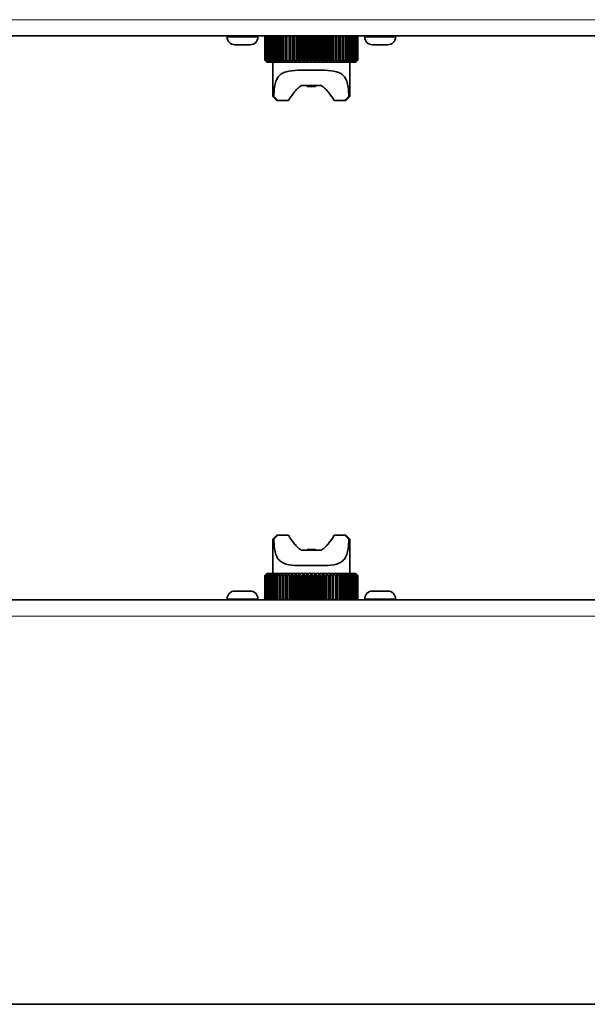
# Model space of a CAD drawing. Header units: millimetres. Extents: x 0 to 7128, y 0 to 5040.
# Tile 102 of 215: x 1779 to 1849, y 3803 to 3925. Entities that reach past the tile are written whole.
import ezdxf

# ---------------------------------------------------------------- set-up
doc = ezdxf.new("R2010")
doc.units = ezdxf.units.MM
doc.header["$LTSCALE"] = 12
doc.layers.add('Spigoli tangenti visibili(ISO)', color=7, linetype='Continuous', lineweight=15, true_color=0x00803f)
doc.layers.add('Spigoli visibili(ISO)', color=7, linetype='Continuous', lineweight=35)

msp = doc.modelspace()

# ---------------------------------------------------------------- linework, layer by layer
at = {"layer": 'Spigoli tangenti visibili(ISO)'}
for p, q in [((2408.547, 3925.033), (1497.047, 3925.033)), ((1804.147, 3922.883), (1807.947, 3922.883)), ((1821.147, 3922.883), (1824.947, 3922.883)), ((1807.947, 3853.433), (1804.147, 3853.433)), ((1824.947, 3853.433), (1821.147, 3853.433)), ((2408.547, 3851.283), (1470.547, 3851.283))]:
    msp.add_line(p, q, dxfattribs=at)
at = {"layer": 'Spigoli visibili(ISO)'}
for p, q in [((2408.547, 3923.033), (1497.047, 3923.033)), ((1804.147, 3922.883), (1804.147, 3923.033)), ((1807.947, 3922.883), (1807.947, 3923.033)), ((1808.798, 3923.033), (1808.798, 3920.033)), ((1808.807, 3920.033), (1808.807, 3923.033)), ((1808.832, 3923.033), (1808.832, 3920.033)), ((1808.859, 3920.033), (1808.859, 3923.033)), ((1808.909, 3923.033), (1808.909, 3920.033)), ((1808.953, 3920.033), (1808.953, 3923.033)), ((1809.029, 3923.033), (1809.029, 3920.033)), ((1809.091, 3920.033), (1809.091, 3923.033)), ((1809.191, 3923.033), (1809.191, 3920.033)), ((1809.27, 3920.033), (1809.27, 3923.033)), ((1809.394, 3923.033), (1809.394, 3920.033)), ((1809.489, 3920.033), (1809.489, 3923.033)), ((1809.636, 3923.033), (1809.636, 3920.033)), ((1809.747, 3920.033), (1809.747, 3923.033)), ((1809.916, 3923.033), (1809.916, 3920.033)), ((1810.041, 3920.033), (1810.041, 3923.033)), ((1810.23, 3923.033), (1810.23, 3920.033)), ((1810.369, 3920.033), (1810.369, 3923.033)), ((1810.578, 3923.033), (1810.578, 3920.033)), ((1810.73, 3920.033), (1810.73, 3923.033)), ((1810.956, 3923.033), (1810.956, 3920.033)), ((1811.119, 3920.033), (1811.119, 3923.033)), ((1811.361, 3923.033), (1811.361, 3920.033)), ((1811.534, 3920.033), (1811.534, 3923.033)), ((1811.79, 3923.033), (1811.79, 3920.033)), ((1811.973, 3920.033), (1811.973, 3923.033)), ((1812.222, 3919.783), (1812.222, 3923.033)), ((1812.24, 3923.033), (1812.24, 3920.033)), ((1812.43, 3920.033), (1812.43, 3923.033)), ((1812.666, 3919.783), (1812.666, 3923.033)), ((1812.708, 3923.033), (1812.708, 3920.033)), ((1812.905, 3920.033), (1812.905, 3923.033)), ((1813.123, 3919.783), (1813.123, 3923.033)), ((1813.19, 3923.033), (1813.19, 3920.033)), ((1813.391, 3920.033), (1813.391, 3923.033)), ((1813.592, 3919.783), (1813.592, 3923.033)), ((1813.682, 3923.033), (1813.682, 3920.033)), ((1813.886, 3920.033), (1813.886, 3923.033)), ((1814.067, 3919.783), (1814.067, 3923.033)), ((1814.181, 3923.033), (1814.181, 3920.033)), ((1814.387, 3920.033), (1814.387, 3923.033)), ((1814.547, 3919.783), (1814.547, 3923.033)), ((1814.682, 3923.033), (1814.682, 3920.033)), ((1814.888, 3920.033), (1814.888, 3923.033)), ((1815.026, 3919.783), (1815.026, 3923.033)), ((1815.183, 3923.033), (1815.183, 3920.033)), ((1815.387, 3920.033), (1815.387, 3923.033)), ((1815.502, 3919.783), (1815.502, 3923.033)), ((1815.678, 3923.033), (1815.678, 3920.033)), ((1815.88, 3920.033), (1815.88, 3923.033)), ((1815.97, 3919.783), (1815.97, 3923.033)), ((1816.165, 3923.033), (1816.165, 3920.033)), ((1816.362, 3920.033), (1816.362, 3923.033)), ((1816.428, 3919.783), (1816.428, 3923.033)), ((1816.64, 3923.033), (1816.64, 3920.033)), ((1816.831, 3920.033), (1816.831, 3923.033)), ((1816.871, 3919.783), (1816.871, 3923.033)), ((1817.099, 3923.033), (1817.099, 3920.033)), ((1817.282, 3920.033), (1817.282, 3923.033)), ((1817.297, 3919.783), (1817.297, 3923.033)), ((1817.538, 3923.033), (1817.538, 3920.033)), ((1817.712, 3920.033), (1817.712, 3923.033)), ((1817.955, 3923.033), (1817.955, 3920.033)), ((1818.119, 3920.033), (1818.119, 3923.033)), ((1818.346, 3923.033), (1818.346, 3920.033)), ((1818.498, 3920.033), (1818.498, 3923.033)), ((1818.707, 3923.033), (1818.707, 3920.033)), ((1818.847, 3920.033), (1818.847, 3923.033)), ((1819.037, 3923.033), (1819.037, 3920.033)), ((1819.163, 3920.033), (1819.163, 3923.033)), ((1819.333, 3923.033), (1819.333, 3920.033)), ((1819.444, 3920.033), (1819.444, 3923.033)), ((1819.593, 3923.033), (1819.593, 3920.033)), ((1819.688, 3920.033), (1819.688, 3923.033)), ((1819.814, 3923.033), (1819.814, 3920.033)), ((1819.893, 3920.033), (1819.893, 3923.033)), ((1819.995, 3923.033), (1819.995, 3920.033)), ((1820.057, 3920.033), (1820.057, 3923.033)), ((1820.134, 3923.033), (1820.134, 3920.033)), ((1820.179, 3920.033), (1820.179, 3923.033)), ((1820.231, 3923.033), (1820.231, 3920.033)), ((1820.259, 3920.033), (1820.259, 3923.033)), ((1820.285, 3923.033), (1820.285, 3920.033)), ((1820.295, 3923.033), (1820.295, 3920.033)), ((1820.295, 3920.033), (1820.295, 3923.033)), ((1821.147, 3922.883), (1821.147, 3923.033)), ((1824.947, 3922.883), (1824.947, 3923.033)), ((1806.997, 3921.933), (1805.097, 3921.933)), ((1823.997, 3921.933), (1822.097, 3921.933)), ((1808.798, 3920.033), (1808.807, 3920.033)), ((1808.832, 3920.033), (1808.859, 3920.033)), ((1808.909, 3920.033), (1808.953, 3920.033)), ((1809.029, 3920.033), (1809.091, 3920.033)), ((1809.068, 3919.783), (1809.047, 3919.783)), ((1809.13, 3919.783), (1809.068, 3919.783)), ((1809.234, 3919.783), (1809.13, 3919.783)), ((1809.191, 3920.033), (1809.27, 3920.033)), ((1809.379, 3919.783), (1809.234, 3919.783)), ((1809.562, 3919.783), (1809.379, 3919.783)), ((1809.394, 3920.033), (1809.489, 3920.033)), ((1809.784, 3919.783), (1809.562, 3919.783)), ((1809.636, 3920.033), (1809.747, 3920.033)), ((1810.041, 3919.783), (1809.784, 3919.783)), ((1809.797, 3919.783), (1809.797, 3915.533)), ((1809.916, 3920.033), (1810.041, 3920.033)), ((1810.334, 3919.783), (1810.041, 3919.783)), ((1810.23, 3920.033), (1810.369, 3920.033)), ((1810.658, 3919.783), (1810.334, 3919.783)), ((1810.578, 3920.033), (1810.73, 3920.033)), ((1811.011, 3919.783), (1810.658, 3919.783)), ((1810.956, 3920.033), (1811.119, 3920.033)), ((1811.392, 3919.783), (1811.011, 3919.783)), ((1811.361, 3920.033), (1811.534, 3920.033)), ((1811.797, 3919.783), (1811.392, 3919.783)), ((1811.79, 3920.033), (1811.973, 3920.033)), ((1812.222, 3919.783), (1811.797, 3919.783)), ((1812.666, 3919.783), (1812.222, 3919.783)), ((1812.24, 3920.033), (1812.43, 3920.033)), ((1813.123, 3919.783), (1812.666, 3919.783)), ((1812.708, 3920.033), (1812.905, 3920.033)), ((1813.592, 3919.783), (1813.123, 3919.783)), ((1813.19, 3920.033), (1813.391, 3920.033)), ((1814.067, 3919.783), (1813.592, 3919.783)), ((1813.682, 3920.033), (1813.886, 3920.033)), ((1814.547, 3919.783), (1814.067, 3919.783)), ((1814.181, 3920.033), (1814.387, 3920.033)), ((1815.026, 3919.783), (1814.547, 3919.783)), ((1814.682, 3920.033), (1814.888, 3920.033)), ((1815.502, 3919.783), (1815.026, 3919.783)), ((1815.183, 3920.033), (1815.387, 3920.033)), ((1815.97, 3919.783), (1815.502, 3919.783)), ((1815.678, 3920.033), (1815.88, 3920.033)), ((1816.428, 3919.783), (1815.97, 3919.783)), ((1816.165, 3920.033), (1816.362, 3920.033)), ((1816.871, 3919.783), (1816.428, 3919.783)), ((1816.64, 3920.033), (1816.831, 3920.033)), ((1817.297, 3919.783), (1816.871, 3919.783)), ((1817.099, 3920.033), (1817.282, 3920.033)), ((1817.701, 3919.783), (1817.297, 3919.783)), ((1817.538, 3920.033), (1817.712, 3920.033)), ((1818.082, 3919.783), (1817.701, 3919.783)), ((1817.955, 3920.033), (1818.119, 3920.033)), ((1818.436, 3919.783), (1818.082, 3919.783)), ((1818.346, 3920.033), (1818.498, 3920.033)), ((1818.76, 3919.783), (1818.436, 3919.783)), ((1818.707, 3920.033), (1818.847, 3920.033)), ((1819.052, 3919.783), (1818.76, 3919.783)), ((1819.037, 3920.033), (1819.163, 3920.033)), ((1819.31, 3919.783), (1819.052, 3919.783)), ((1819.297, 3919.783), (1819.297, 3915.533)), ((1819.532, 3919.783), (1819.31, 3919.783)), ((1819.333, 3920.033), (1819.444, 3920.033)), ((1819.715, 3919.783), (1819.532, 3919.783)), ((1819.593, 3920.033), (1819.688, 3920.033)), ((1819.859, 3919.783), (1819.715, 3919.783)), ((1819.814, 3920.033), (1819.893, 3920.033)), ((1819.963, 3919.783), (1819.859, 3919.783)), ((1820.026, 3919.783), (1819.963, 3919.783)), ((1819.995, 3920.033), (1820.057, 3920.033)), ((1820.047, 3919.783), (1820.026, 3919.783)), ((1820.134, 3920.033), (1820.179, 3920.033)), ((1820.231, 3920.033), (1820.259, 3920.033)), ((1820.285, 3920.033), (1820.295, 3920.033)), ((1815.779, 3916.883), (1813.315, 3916.883)), ((1814.047, 3916.783), (1814.047, 3916.883)), ((1814.047, 3916.783), (1815.047, 3916.783)), ((1815.047, 3916.783), (1815.047, 3916.883)), ((1809.797, 3915.533), (1809.911, 3915.533)), ((1810.297, 3915.033), (1809.797, 3915.533)), ((1818.797, 3915.033), (1819.297, 3915.533)), ((1819.183, 3915.533), (1819.297, 3915.533)), ((1810.416, 3915.033), (1810.297, 3915.033)), ((1811.718, 3915.033), (1810.416, 3915.033)), ((1818.678, 3915.033), (1817.375, 3915.033)), ((1818.797, 3915.033), (1818.678, 3915.033)), ((1810.297, 3861.283), (1809.797, 3860.783)), ((1809.911, 3860.783), (1809.797, 3860.783)), ((1809.797, 3856.533), (1809.797, 3860.783)), ((1810.297, 3861.283), (1810.416, 3861.283)), ((1810.416, 3861.283), (1811.718, 3861.283)), ((1817.375, 3861.283), (1818.678, 3861.283)), ((1818.678, 3861.283), (1818.797, 3861.283)), ((1818.797, 3861.283), (1819.297, 3860.783)), ((1819.297, 3860.783), (1819.183, 3860.783)), ((1819.297, 3856.533), (1819.297, 3860.783)), ((1815.047, 3859.533), (1814.047, 3859.533)), ((1814.047, 3859.533), (1814.047, 3859.433)), ((1815.047, 3859.533), (1815.047, 3859.433)), ((1813.315, 3859.433), (1815.779, 3859.433)), ((1808.798, 3853.283), (1808.798, 3856.283)), ((1808.808, 3856.283), (1808.799, 3856.283)), ((1808.799, 3856.283), (1808.799, 3853.283)), ((1808.808, 3853.283), (1808.808, 3856.283)), ((1808.835, 3856.283), (1808.835, 3853.283)), ((1808.862, 3856.283), (1808.835, 3856.283)), ((1808.862, 3853.283), (1808.862, 3856.283)), ((1808.959, 3856.283), (1808.914, 3856.283)), ((1808.914, 3856.283), (1808.914, 3853.283)), ((1808.959, 3853.283), (1808.959, 3856.283)), ((1809.099, 3856.283), (1809.036, 3856.283)), ((1809.036, 3856.283), (1809.036, 3853.283)), ((1809.047, 3856.533), (1809.068, 3856.533)), ((1809.068, 3856.533), (1809.13, 3856.533)), ((1809.099, 3853.283), (1809.099, 3856.283)), ((1809.13, 3856.533), (1809.234, 3856.533)), ((1809.28, 3856.283), (1809.2, 3856.283)), ((1809.2, 3856.283), (1809.2, 3853.283)), ((1809.234, 3856.533), (1809.379, 3856.533)), ((1809.28, 3853.283), (1809.28, 3856.283)), ((1809.379, 3856.533), (1809.562, 3856.533)), ((1809.501, 3856.283), (1809.405, 3856.283)), ((1809.405, 3856.283), (1809.405, 3853.283)), ((1809.501, 3853.283), (1809.501, 3856.283)), ((1809.562, 3856.533), (1809.784, 3856.533)), ((1809.76, 3856.283), (1809.649, 3856.283)), ((1809.649, 3856.283), (1809.649, 3853.283)), ((1809.76, 3853.283), (1809.76, 3856.283)), ((1809.784, 3856.533), (1810.041, 3856.533)), ((1810.056, 3856.283), (1809.93, 3856.283)), ((1809.93, 3856.283), (1809.93, 3853.283)), ((1810.041, 3856.533), (1810.334, 3856.533)), ((1810.056, 3853.283), (1810.056, 3856.283)), ((1810.386, 3856.283), (1810.247, 3856.283)), ((1810.247, 3856.283), (1810.247, 3853.283)), ((1810.334, 3856.533), (1810.658, 3856.533)), ((1810.386, 3853.283), (1810.386, 3856.283)), ((1810.748, 3856.283), (1810.596, 3856.283)), ((1810.596, 3856.283), (1810.596, 3853.283)), ((1810.658, 3856.533), (1811.011, 3856.533)), ((1810.748, 3853.283), (1810.748, 3856.283)), ((1811.139, 3856.283), (1810.975, 3856.283)), ((1810.975, 3856.283), (1810.975, 3853.283)), ((1811.011, 3856.533), (1811.392, 3856.533)), ((1811.139, 3853.283), (1811.139, 3856.283)), ((1811.555, 3856.283), (1811.381, 3856.283)), ((1811.381, 3856.283), (1811.381, 3853.283)), ((1811.392, 3856.533), (1811.797, 3856.533)), ((1811.555, 3853.283), (1811.555, 3856.283)), ((1811.797, 3856.533), (1812.222, 3856.533)), ((1811.797, 3856.533), (1811.797, 3853.283)), ((1811.995, 3856.283), (1811.812, 3856.283)), ((1811.812, 3856.283), (1811.812, 3853.283)), ((1811.995, 3853.283), (1811.995, 3856.283)), ((1812.222, 3856.533), (1812.666, 3856.533)), ((1812.222, 3856.533), (1812.222, 3853.283)), ((1812.454, 3856.283), (1812.263, 3856.283)), ((1812.263, 3856.283), (1812.263, 3853.283)), ((1812.454, 3853.283), (1812.454, 3856.283)), ((1812.666, 3856.533), (1813.123, 3856.533)), ((1812.666, 3856.533), (1812.666, 3853.283)), ((1812.928, 3856.283), (1812.731, 3856.283)), ((1812.731, 3856.283), (1812.731, 3853.283)), ((1812.928, 3853.283), (1812.928, 3856.283)), ((1813.123, 3856.533), (1813.592, 3856.533)), ((1813.123, 3856.533), (1813.123, 3853.283)), ((1813.415, 3856.283), (1813.214, 3856.283)), ((1813.214, 3856.283), (1813.214, 3853.283)), ((1813.415, 3853.283), (1813.415, 3856.283)), ((1813.592, 3856.533), (1814.067, 3856.533)), ((1813.592, 3856.533), (1813.592, 3853.283)), ((1813.911, 3856.283), (1813.706, 3856.283)), ((1813.706, 3856.283), (1813.706, 3853.283)), ((1813.911, 3853.283), (1813.911, 3856.283)), ((1814.067, 3856.533), (1814.547, 3856.533)), ((1814.067, 3856.533), (1814.067, 3853.283)), ((1814.411, 3856.283), (1814.205, 3856.283)), ((1814.205, 3856.283), (1814.205, 3853.283)), ((1814.411, 3853.283), (1814.411, 3856.283)), ((1814.547, 3856.533), (1815.026, 3856.533)), ((1814.547, 3856.533), (1814.547, 3853.283)), ((1814.913, 3856.283), (1814.707, 3856.283)), ((1814.707, 3856.283), (1814.707, 3853.283)), ((1814.913, 3853.283), (1814.913, 3856.283)), ((1815.026, 3856.533), (1815.502, 3856.533)), ((1815.026, 3856.533), (1815.026, 3853.283)), ((1815.412, 3856.283), (1815.207, 3856.283)), ((1815.207, 3856.283), (1815.207, 3853.283)), ((1815.412, 3853.283), (1815.412, 3856.283)), ((1815.502, 3856.533), (1815.97, 3856.533)), ((1815.502, 3856.533), (1815.502, 3853.283)), ((1815.904, 3856.283), (1815.703, 3856.283)), ((1815.703, 3856.283), (1815.703, 3853.283)), ((1815.904, 3853.283), (1815.904, 3856.283)), ((1815.97, 3856.533), (1816.428, 3856.533)), ((1815.97, 3856.533), (1815.97, 3853.283)), ((1816.386, 3856.283), (1816.189, 3856.283)), ((1816.189, 3856.283), (1816.189, 3853.283)), ((1816.386, 3853.283), (1816.386, 3856.283)), ((1816.428, 3856.533), (1816.871, 3856.533)), ((1816.428, 3856.533), (1816.428, 3853.283)), ((1816.854, 3856.283), (1816.663, 3856.283)), ((1816.663, 3856.283), (1816.663, 3853.283)), ((1816.854, 3853.283), (1816.854, 3856.283)), ((1816.871, 3856.533), (1817.297, 3856.533)), ((1816.871, 3856.533), (1816.871, 3853.283)), ((1817.304, 3856.283), (1817.121, 3856.283)), ((1817.121, 3856.283), (1817.121, 3853.283)), ((1817.297, 3856.533), (1817.701, 3856.533)), ((1817.304, 3853.283), (1817.304, 3856.283)), ((1817.733, 3856.283), (1817.559, 3856.283)), ((1817.559, 3856.283), (1817.559, 3853.283)), ((1817.701, 3856.533), (1818.082, 3856.533)), ((1817.733, 3853.283), (1817.733, 3856.283)), ((1818.138, 3856.283), (1817.975, 3856.283)), ((1817.975, 3856.283), (1817.975, 3853.283)), ((1818.082, 3856.533), (1818.436, 3856.533)), ((1818.138, 3853.283), (1818.138, 3856.283)), ((1818.516, 3856.283), (1818.364, 3856.283)), ((1818.364, 3856.283), (1818.364, 3853.283)), ((1818.436, 3856.533), (1818.76, 3856.533)), ((1818.516, 3853.283), (1818.516, 3856.283)), ((1818.863, 3856.283), (1818.724, 3856.283)), ((1818.724, 3856.283), (1818.724, 3853.283)), ((1818.76, 3856.533), (1819.052, 3856.533)), ((1818.863, 3853.283), (1818.863, 3856.283)), ((1819.052, 3856.533), (1819.31, 3856.533)), ((1819.178, 3856.283), (1819.053, 3856.283)), ((1819.053, 3856.283), (1819.053, 3853.283)), ((1819.178, 3853.283), (1819.178, 3856.283)), ((1819.31, 3856.533), (1819.532, 3856.533)), ((1819.457, 3856.283), (1819.347, 3856.283)), ((1819.347, 3856.283), (1819.347, 3853.283)), ((1819.457, 3853.283), (1819.457, 3856.283)), ((1819.532, 3856.533), (1819.715, 3856.533)), ((1819.699, 3856.283), (1819.605, 3856.283)), ((1819.605, 3856.283), (1819.605, 3853.283)), ((1819.699, 3853.283), (1819.699, 3856.283)), ((1819.715, 3856.533), (1819.859, 3856.533)), ((1819.902, 3856.283), (1819.824, 3856.283)), ((1819.824, 3856.283), (1819.824, 3853.283)), ((1819.859, 3856.533), (1819.963, 3856.533)), ((1819.902, 3853.283), (1819.902, 3856.283)), ((1819.963, 3856.533), (1820.026, 3856.533)), ((1820.064, 3856.283), (1820.003, 3856.283)), ((1820.003, 3856.283), (1820.003, 3853.283)), ((1820.026, 3856.533), (1820.047, 3856.533)), ((1820.064, 3853.283), (1820.064, 3856.283)), ((1820.184, 3856.283), (1820.14, 3856.283)), ((1820.14, 3856.283), (1820.14, 3853.283)), ((1820.184, 3853.283), (1820.184, 3856.283)), ((1820.262, 3856.283), (1820.235, 3856.283)), ((1820.235, 3856.283), (1820.235, 3853.283)), ((1820.262, 3853.283), (1820.262, 3856.283)), ((1820.295, 3856.283), (1820.287, 3856.283)), ((1820.287, 3856.283), (1820.287, 3853.283)), ((1820.295, 3853.283), (1820.295, 3856.283)), ((1804.147, 3853.433), (1804.147, 3853.283)), ((1805.097, 3854.383), (1806.997, 3854.383)), ((1807.947, 3853.433), (1807.947, 3853.283)), ((1821.147, 3853.433), (1821.147, 3853.283)), ((1822.097, 3854.383), (1823.997, 3854.383)), ((1824.947, 3853.433), (1824.947, 3853.283)), ((2408.547, 3853.283), (1470.547, 3853.283)), ((1609.838, 3803.283), (1933.329, 3803.283))]:
    msp.add_line(p, q, dxfattribs=at)
for centre, start, end in [((1805.097, 3922.883), 180, 270), ((1806.997, 3922.883), 270, 0), ((1822.097, 3922.883), 180, 270), ((1823.997, 3922.883), 270, 0), ((1805.097, 3853.433), 90, 180), ((1806.997, 3853.433), 0, 90), ((1822.097, 3853.433), 90, 180), ((1823.997, 3853.433), 0, 90)]:
    msp.add_arc(centre, 0.95, start, end, dxfattribs=at)
for points, weights in [([(1808.798, 3920.033), (1808.925, 3919.904), (1809.047, 3919.783)], [1.02783003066, 1.02443298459, 1.02040153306]), ([(1809.068, 3919.783), (1808.94, 3919.904), (1808.807, 3920.033)], [1.02194507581, 1.02622534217, 1.02981488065]), ([(1808.832, 3920.033), (1808.953, 3919.904), (1809.068, 3919.783)], [1.02783003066, 1.02443298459, 1.02040153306]), ([(1809.13, 3919.783), (1808.997, 3919.904), (1808.859, 3920.033)], [1.02194507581, 1.02622534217, 1.02981488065]), ([(1808.909, 3920.033), (1809.022, 3919.904), (1809.13, 3919.783)], [1.02783003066, 1.02443298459, 1.02040153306]), ([(1809.234, 3919.783), (1809.097, 3919.904), (1808.953, 3920.033)], [1.02194507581, 1.02622534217, 1.02981488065]), ([(1809.029, 3920.033), (1809.134, 3919.904), (1809.234, 3919.783)], [1.02783003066, 1.02443298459, 1.02040153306]), ([(1809.379, 3919.783), (1809.238, 3919.904), (1809.091, 3920.033)], [1.02194507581, 1.02622534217, 1.02981488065]), ([(1809.191, 3920.033), (1809.287, 3919.904), (1809.379, 3919.783)], [1.02783003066, 1.02443298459, 1.02040153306]), ([(1809.562, 3919.783), (1809.419, 3919.904), (1809.27, 3920.033)], [1.02194507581, 1.02622534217, 1.02981488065]), ([(1809.394, 3920.033), (1809.48, 3919.904), (1809.562, 3919.783)], [1.02783003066, 1.02443298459, 1.02040153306]), ([(1809.784, 3919.783), (1809.64, 3919.904), (1809.489, 3920.033)], [1.02194507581, 1.02622534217, 1.02981488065]), ([(1809.636, 3920.033), (1809.712, 3919.904), (1809.784, 3919.783)], [1.02783003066, 1.02443298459, 1.02040153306]), ([(1810.041, 3919.783), (1809.897, 3919.904), (1809.747, 3920.033)], [1.02194507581, 1.02622534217, 1.02981488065]), ([(1809.916, 3920.033), (1809.98, 3919.904), (1810.041, 3919.783)], [1.02783003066, 1.02443298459, 1.02040153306]), ([(1810.334, 3919.783), (1810.19, 3919.904), (1810.041, 3920.033)], [1.02194507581, 1.02622534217, 1.02981488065]), ([(1810.23, 3920.033), (1810.283, 3919.904), (1810.334, 3919.783)], [1.02783003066, 1.02443298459, 1.02040153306]), ([(1810.658, 3919.783), (1810.517, 3919.904), (1810.369, 3920.033)], [1.02194507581, 1.02622534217, 1.02981488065]), ([(1810.578, 3920.033), (1810.619, 3919.904), (1810.658, 3919.783)], [1.02783003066, 1.02443298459, 1.02040153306]), ([(1811.011, 3919.783), (1810.874, 3919.904), (1810.73, 3920.033)], [1.02194507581, 1.02622534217, 1.02981488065]), ([(1810.956, 3920.033), (1810.984, 3919.904), (1811.011, 3919.783)], [1.02783003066, 1.02443298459, 1.02040153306]), ([(1811.392, 3919.783), (1811.259, 3919.904), (1811.119, 3920.033)], [1.02194507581, 1.02622534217, 1.02981488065]), ([(1811.361, 3920.033), (1811.377, 3919.904), (1811.392, 3919.783)], [1.02783003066, 1.02443298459, 1.02040153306]), ([(1811.797, 3919.783), (1811.668, 3919.904), (1811.534, 3920.033)], [1.02194507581, 1.02622534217, 1.02981488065]), ([(1811.79, 3920.033), (1811.793, 3919.904), (1811.797, 3919.783)], [1.02783003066, 1.02443298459, 1.02040153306]), ([(1812.222, 3919.783), (1812.1, 3919.904), (1811.973, 3920.033)], [1.02194507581, 1.02622534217, 1.02981488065]), ([(1812.24, 3920.033), (1812.231, 3919.904), (1812.222, 3919.783)], [1.02783003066, 1.02443298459, 1.02040153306]), ([(1812.666, 3919.783), (1812.551, 3919.904), (1812.43, 3920.033)], [1.02194507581, 1.02622534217, 1.02981488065]), ([(1812.708, 3920.033), (1812.686, 3919.904), (1812.666, 3919.783)], [1.02783003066, 1.02443298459, 1.02040153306]), ([(1813.123, 3919.783), (1813.016, 3919.904), (1812.905, 3920.033)], [1.02194507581, 1.02622534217, 1.02981488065]), ([(1813.19, 3920.033), (1813.156, 3919.904), (1813.123, 3919.783)], [1.02783003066, 1.02443298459, 1.02040153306]), ([(1813.592, 3919.783), (1813.494, 3919.904), (1813.391, 3920.033)], [1.02194507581, 1.02622534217, 1.02981488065]), ([(1813.682, 3920.033), (1813.636, 3919.904), (1813.592, 3919.783)], [1.02783003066, 1.02443298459, 1.02040153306]), ([(1814.067, 3919.783), (1813.979, 3919.904), (1813.886, 3920.033)], [1.02194507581, 1.02622534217, 1.02981488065]), ([(1814.181, 3920.033), (1814.123, 3919.904), (1814.067, 3919.783)], [1.02783003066, 1.02443298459, 1.02040153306]), ([(1814.547, 3919.783), (1814.469, 3919.904), (1814.387, 3920.033)], [1.02194507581, 1.02622534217, 1.02981488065]), ([(1814.682, 3920.033), (1814.613, 3919.904), (1814.547, 3919.783)], [1.02783003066, 1.02443298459, 1.02040153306]), ([(1815.026, 3919.783), (1814.959, 3919.904), (1814.888, 3920.033)], [1.02194507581, 1.02622534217, 1.02981488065]), ([(1815.183, 3920.033), (1815.103, 3919.904), (1815.026, 3919.783)], [1.02783003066, 1.02443298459, 1.02040153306]), ([(1815.502, 3919.783), (1815.446, 3919.904), (1815.387, 3920.033)], [1.02194507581, 1.02622534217, 1.02981488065]), ([(1815.678, 3920.033), (1815.588, 3919.904), (1815.502, 3919.783)], [1.02783003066, 1.02443298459, 1.02040153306]), ([(1815.97, 3919.783), (1815.926, 3919.904), (1815.88, 3920.033)], [1.02194507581, 1.02622534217, 1.02981488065]), ([(1816.165, 3920.033), (1816.066, 3919.904), (1815.97, 3919.783)], [1.02783003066, 1.02443298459, 1.02040153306]), ([(1816.428, 3919.783), (1816.396, 3919.904), (1816.362, 3920.033)], [1.02194507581, 1.02622534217, 1.02981488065]), ([(1816.64, 3920.033), (1816.532, 3919.904), (1816.428, 3919.783)], [1.02783003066, 1.02443298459, 1.02040153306]), ([(1816.871, 3919.783), (1816.851, 3919.904), (1816.831, 3920.033)], [1.02194507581, 1.02622534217, 1.02981488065]), ([(1817.099, 3920.033), (1816.983, 3919.904), (1816.871, 3919.783)], [1.02783003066, 1.02443298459, 1.02040153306]), ([(1817.297, 3919.783), (1817.29, 3919.904), (1817.282, 3920.033)], [1.02194507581, 1.02622534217, 1.02981488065]), ([(1817.538, 3920.033), (1817.415, 3919.904), (1817.297, 3919.783)], [1.02783003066, 1.02443298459, 1.02040153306]), ([(1817.701, 3919.783), (1817.707, 3919.904), (1817.712, 3920.033)], [1.02194507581, 1.02622534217, 1.02981488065]), ([(1817.955, 3920.033), (1817.825, 3919.904), (1817.701, 3919.783)], [1.02783003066, 1.02443298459, 1.02040153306]), ([(1818.082, 3919.783), (1818.1, 3919.904), (1818.119, 3920.033)], [1.02194507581, 1.02622534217, 1.02981488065]), ([(1818.346, 3920.033), (1818.211, 3919.904), (1818.082, 3919.783)], [1.02783003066, 1.02443298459, 1.02040153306]), ([(1818.436, 3919.783), (1818.466, 3919.904), (1818.498, 3920.033)], [1.02194507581, 1.02622534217, 1.02981488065]), ([(1818.707, 3920.033), (1818.569, 3919.904), (1818.436, 3919.783)], [1.02783003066, 1.02443298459, 1.02040153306]), ([(1818.76, 3919.783), (1818.803, 3919.904), (1818.847, 3920.033)], [1.02194507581, 1.02622534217, 1.02981488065]), ([(1819.037, 3920.033), (1818.896, 3919.904), (1818.76, 3919.783)], [1.02783003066, 1.02443298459, 1.02040153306]), ([(1819.052, 3919.783), (1819.106, 3919.904), (1819.163, 3920.033)], [1.02194507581, 1.02622534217, 1.02981488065]), ([(1819.333, 3920.033), (1819.19, 3919.904), (1819.052, 3919.783)], [1.02783003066, 1.02443298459, 1.02040153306]), ([(1819.31, 3919.783), (1819.376, 3919.904), (1819.444, 3920.033)], [1.02194507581, 1.02622534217, 1.02981488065]), ([(1819.593, 3920.033), (1819.448, 3919.904), (1819.31, 3919.783)], [1.02783003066, 1.02443298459, 1.02040153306]), ([(1819.532, 3919.783), (1819.608, 3919.904), (1819.688, 3920.033)], [1.02194507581, 1.02622534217, 1.02981488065]), ([(1819.814, 3920.033), (1819.67, 3919.904), (1819.532, 3919.783)], [1.02783003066, 1.02443298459, 1.02040153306]), ([(1819.715, 3919.783), (1819.802, 3919.904), (1819.893, 3920.033)], [1.02194507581, 1.02622534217, 1.02981488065]), ([(1819.995, 3920.033), (1819.852, 3919.904), (1819.715, 3919.783)], [1.02783003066, 1.02443298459, 1.02040153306]), ([(1819.859, 3919.783), (1819.956, 3919.904), (1820.057, 3920.033)], [1.02194507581, 1.02622534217, 1.02981488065]), ([(1820.134, 3920.033), (1819.994, 3919.904), (1819.859, 3919.783)], [1.02783003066, 1.02443298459, 1.02040153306]), ([(1819.963, 3919.783), (1820.069, 3919.904), (1820.179, 3920.033)], [1.02194507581, 1.02622534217, 1.02981488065]), ([(1820.231, 3920.033), (1820.094, 3919.904), (1819.963, 3919.783)], [1.02783003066, 1.02443298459, 1.02040153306]), ([(1820.026, 3919.783), (1820.14, 3919.904), (1820.259, 3920.033)], [1.02194507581, 1.02622534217, 1.02981488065]), ([(1820.285, 3920.033), (1820.153, 3919.904), (1820.026, 3919.783)], [1.02783003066, 1.02443298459, 1.02040153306]), ([(1820.295, 3920.033), (1820.168, 3919.904), (1820.047, 3919.783)], [1.02783003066, 1.02443298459, 1.02040153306]), ([(1820.047, 3919.783), (1820.168, 3919.904), (1820.295, 3920.033)], [1.02194507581, 1.02622534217, 1.02981488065]), ([(1808.798, 3856.283), (1808.925, 3856.411), (1809.047, 3856.533)], [1.02783003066, 1.02443298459, 1.02040153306]), ([(1809.047, 3856.533), (1808.926, 3856.412), (1808.799, 3856.283)], [1.02194507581, 1.02622534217, 1.02981488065]), ([(1808.808, 3856.283), (1808.941, 3856.411), (1809.068, 3856.533)], [1.02783003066, 1.02443298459, 1.02040153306]), ([(1809.068, 3856.533), (1808.954, 3856.412), (1808.835, 3856.283)], [1.02194507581, 1.02622534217, 1.02981488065]), ([(1808.862, 3856.283), (1808.999, 3856.411), (1809.13, 3856.533)], [1.02783003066, 1.02443298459, 1.02040153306]), ([(1809.13, 3856.533), (1809.025, 3856.412), (1808.914, 3856.283)], [1.02194507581, 1.02622534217, 1.02981488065]), ([(1808.959, 3856.283), (1809.1, 3856.411), (1809.234, 3856.533)], [1.02783003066, 1.02443298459, 1.02040153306]), ([(1809.234, 3856.533), (1809.137, 3856.412), (1809.036, 3856.283)], [1.02194507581, 1.02622534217, 1.02981488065]), ([(1809.099, 3856.283), (1809.242, 3856.411), (1809.379, 3856.533)], [1.02783003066, 1.02443298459, 1.02040153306]), ([(1809.379, 3856.533), (1809.291, 3856.412), (1809.2, 3856.283)], [1.02194507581, 1.02622534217, 1.02981488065]), ([(1809.28, 3856.283), (1809.424, 3856.411), (1809.562, 3856.533)], [1.02783003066, 1.02443298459, 1.02040153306]), ([(1809.562, 3856.533), (1809.485, 3856.412), (1809.405, 3856.283)], [1.02194507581, 1.02622534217, 1.02981488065]), ([(1809.501, 3856.283), (1809.645, 3856.411), (1809.784, 3856.533)], [1.02783003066, 1.02443298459, 1.02040153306]), ([(1809.784, 3856.533), (1809.718, 3856.412), (1809.649, 3856.283)], [1.02194507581, 1.02622534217, 1.02981488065]), ([(1809.76, 3856.283), (1809.904, 3856.411), (1810.041, 3856.533)], [1.02783003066, 1.02443298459, 1.02040153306]), ([(1810.041, 3856.533), (1809.987, 3856.412), (1809.93, 3856.283)], [1.02194507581, 1.02622534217, 1.02981488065]), ([(1810.056, 3856.283), (1810.198, 3856.411), (1810.334, 3856.533)], [1.02783003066, 1.02443298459, 1.02040153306]), ([(1810.334, 3856.533), (1810.291, 3856.412), (1810.247, 3856.283)], [1.02194507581, 1.02622534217, 1.02981488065]), ([(1810.386, 3856.283), (1810.525, 3856.411), (1810.658, 3856.533)], [1.02783003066, 1.02443298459, 1.02040153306]), ([(1810.658, 3856.533), (1810.627, 3856.412), (1810.596, 3856.283)], [1.02194507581, 1.02622534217, 1.02981488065]), ([(1810.748, 3856.283), (1810.883, 3856.411), (1811.011, 3856.533)], [1.02783003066, 1.02443298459, 1.02040153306]), ([(1811.011, 3856.533), (1810.994, 3856.412), (1810.975, 3856.283)], [1.02194507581, 1.02622534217, 1.02981488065]), ([(1811.139, 3856.283), (1811.268, 3856.411), (1811.392, 3856.533)], [1.02783003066, 1.02443298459, 1.02040153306]), ([(1811.392, 3856.533), (1811.387, 3856.412), (1811.381, 3856.283)], [1.02194507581, 1.02622534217, 1.02981488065]), ([(1811.555, 3856.283), (1811.679, 3856.411), (1811.797, 3856.533)], [1.02783003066, 1.02443298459, 1.02040153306]), ([(1811.797, 3856.533), (1811.804, 3856.412), (1811.812, 3856.283)], [1.02194507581, 1.02622534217, 1.02981488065]), ([(1811.995, 3856.283), (1812.111, 3856.411), (1812.222, 3856.533)], [1.02783003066, 1.02443298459, 1.02040153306]), ([(1812.222, 3856.533), (1812.242, 3856.412), (1812.263, 3856.283)], [1.02194507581, 1.02622534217, 1.02981488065]), ([(1812.454, 3856.283), (1812.562, 3856.411), (1812.666, 3856.533)], [1.02783003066, 1.02443298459, 1.02040153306]), ([(1812.666, 3856.533), (1812.698, 3856.412), (1812.731, 3856.283)], [1.02194507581, 1.02622534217, 1.02981488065]), ([(1812.928, 3856.283), (1813.028, 3856.411), (1813.123, 3856.533)], [1.02783003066, 1.02443298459, 1.02040153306]), ([(1813.123, 3856.533), (1813.168, 3856.412), (1813.214, 3856.283)], [1.02194507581, 1.02622534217, 1.02981488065]), ([(1813.415, 3856.283), (1813.506, 3856.411), (1813.592, 3856.533)], [1.02783003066, 1.02443298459, 1.02040153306]), ([(1813.592, 3856.533), (1813.648, 3856.412), (1813.706, 3856.283)], [1.02194507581, 1.02622534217, 1.02981488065]), ([(1813.911, 3856.283), (1813.991, 3856.411), (1814.067, 3856.533)], [1.02783003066, 1.02443298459, 1.02040153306]), ([(1814.067, 3856.533), (1814.135, 3856.412), (1814.205, 3856.283)], [1.02194507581, 1.02622534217, 1.02981488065]), ([(1814.411, 3856.283), (1814.481, 3856.411), (1814.547, 3856.533)], [1.02783003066, 1.02443298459, 1.02040153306]), ([(1814.547, 3856.533), (1814.625, 3856.412), (1814.707, 3856.283)], [1.02194507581, 1.02622534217, 1.02981488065]), ([(1814.913, 3856.283), (1814.971, 3856.411), (1815.026, 3856.533)], [1.02783003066, 1.02443298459, 1.02040153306]), ([(1815.026, 3856.533), (1815.115, 3856.412), (1815.207, 3856.283)], [1.02194507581, 1.02622534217, 1.02981488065]), ([(1815.412, 3856.283), (1815.458, 3856.411), (1815.502, 3856.533)], [1.02783003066, 1.02443298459, 1.02040153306]), ([(1815.502, 3856.533), (1815.6, 3856.412), (1815.703, 3856.283)], [1.02194507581, 1.02622534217, 1.02981488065]), ([(1815.904, 3856.283), (1815.938, 3856.411), (1815.97, 3856.533)], [1.02783003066, 1.02443298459, 1.02040153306]), ([(1815.97, 3856.533), (1816.077, 3856.412), (1816.189, 3856.283)], [1.02194507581, 1.02622534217, 1.02981488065]), ([(1816.386, 3856.283), (1816.407, 3856.411), (1816.428, 3856.533)], [1.02783003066, 1.02443298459, 1.02040153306]), ([(1816.428, 3856.533), (1816.543, 3856.412), (1816.663, 3856.283)], [1.02194507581, 1.02622534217, 1.02981488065]), ([(1816.854, 3856.283), (1816.863, 3856.411), (1816.871, 3856.533)], [1.02783003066, 1.02443298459, 1.02040153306]), ([(1816.871, 3856.533), (1816.993, 3856.412), (1817.121, 3856.283)], [1.02194507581, 1.02622534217, 1.02981488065]), ([(1817.304, 3856.283), (1817.3, 3856.411), (1817.297, 3856.533)], [1.02783003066, 1.02443298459, 1.02040153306]), ([(1817.297, 3856.533), (1817.425, 3856.412), (1817.559, 3856.283)], [1.02194507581, 1.02622534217, 1.02981488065]), ([(1817.733, 3856.283), (1817.717, 3856.411), (1817.701, 3856.533)], [1.02783003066, 1.02443298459, 1.02040153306]), ([(1817.701, 3856.533), (1817.835, 3856.412), (1817.975, 3856.283)], [1.02194507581, 1.02622534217, 1.02981488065]), ([(1818.138, 3856.283), (1818.11, 3856.411), (1818.082, 3856.533)], [1.02783003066, 1.02443298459, 1.02040153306]), ([(1818.082, 3856.533), (1818.22, 3856.412), (1818.364, 3856.283)], [1.02194507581, 1.02622534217, 1.02981488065]), ([(1818.516, 3856.283), (1818.475, 3856.411), (1818.436, 3856.533)], [1.02783003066, 1.02443298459, 1.02040153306]), ([(1818.436, 3856.533), (1818.577, 3856.412), (1818.724, 3856.283)], [1.02194507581, 1.02622534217, 1.02981488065]), ([(1818.863, 3856.283), (1818.811, 3856.411), (1818.76, 3856.533)], [1.02783003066, 1.02443298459, 1.02040153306]), ([(1818.76, 3856.533), (1818.903, 3856.412), (1819.053, 3856.283)], [1.02194507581, 1.02622534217, 1.02981488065]), ([(1819.178, 3856.283), (1819.114, 3856.411), (1819.052, 3856.533)], [1.02783003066, 1.02443298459, 1.02040153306]), ([(1819.052, 3856.533), (1819.196, 3856.412), (1819.347, 3856.283)], [1.02194507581, 1.02622534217, 1.02981488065]), ([(1819.457, 3856.283), (1819.382, 3856.411), (1819.31, 3856.533)], [1.02783003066, 1.02443298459, 1.02040153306]), ([(1819.31, 3856.533), (1819.454, 3856.412), (1819.605, 3856.283)], [1.02194507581, 1.02622534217, 1.02981488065]), ([(1819.699, 3856.283), (1819.614, 3856.411), (1819.532, 3856.533)], [1.02783003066, 1.02443298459, 1.02040153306]), ([(1819.532, 3856.533), (1819.674, 3856.412), (1819.824, 3856.283)], [1.02194507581, 1.02622534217, 1.02981488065]), ([(1819.902, 3856.283), (1819.807, 3856.411), (1819.715, 3856.533)], [1.02783003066, 1.02443298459, 1.02040153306]), ([(1819.715, 3856.533), (1819.856, 3856.412), (1820.003, 3856.283)], [1.02194507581, 1.02622534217, 1.02981488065]), ([(1820.064, 3856.283), (1819.96, 3856.411), (1819.859, 3856.533)], [1.02783003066, 1.02443298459, 1.02040153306]), ([(1819.859, 3856.533), (1819.997, 3856.412), (1820.14, 3856.283)], [1.02194507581, 1.02622534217, 1.02981488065]), ([(1820.184, 3856.283), (1820.071, 3856.411), (1819.963, 3856.533)], [1.02783003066, 1.02443298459, 1.02040153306]), ([(1819.963, 3856.533), (1820.096, 3856.412), (1820.235, 3856.283)], [1.02194507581, 1.02622534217, 1.02981488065]), ([(1820.262, 3856.283), (1820.141, 3856.411), (1820.026, 3856.533)], [1.02783003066, 1.02443298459, 1.02040153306]), ([(1820.026, 3856.533), (1820.153, 3856.412), (1820.287, 3856.283)], [1.02194507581, 1.02622534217, 1.02981488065]), ([(1820.295, 3856.283), (1820.168, 3856.411), (1820.047, 3856.533)], [1.02783003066, 1.02443298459, 1.02040153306])]:
    msp.add_rational_spline(points, weights, degree=2, dxfattribs=at)
for points, knots in [([(1809.911, 3915.533), (1809.922, 3915.936), (1809.95, 3916.338), (1810.045, 3916.963), (1810.1, 3917.205), (1810.251, 3917.635), (1810.348, 3917.824), (1810.579, 3918.128), (1810.723, 3918.262), (1811.062, 3918.472), (1811.257, 3918.55), (1811.854, 3918.714), (1812.351, 3918.755), (1813.428, 3918.787), (1814.007, 3918.783), (1815.087, 3918.783), (1815.666, 3918.787), (1816.742, 3918.755), (1817.24, 3918.714), (1817.836, 3918.55), (1818.032, 3918.472), (1818.371, 3918.262), (1818.515, 3918.128), (1818.746, 3917.824), (1818.843, 3917.635), (1818.994, 3917.205), (1819.048, 3916.963), (1819.144, 3916.338), (1819.172, 3915.936), (1819.183, 3915.533)], [-3.1800104, -3.1800104, -3.1800104, -3.1800104, -2.9412019, -2.9412019, -2.7722649, -2.7722649, -2.603328, -2.603328, -2.4454528, -2.4454528, -2.2875777, -2.2875777, -1.9635578, -1.9635578, -1.6395379, -1.6395379, -1.315518, -1.315518, -0.9914981, -0.9914981, -0.833623, -0.833623, -0.6757478, -0.6757478, -0.5068109, -0.5068109, -0.3378739, -0.3378739, -0.0990654, -0.0990654, -0.0990654, -0.0990654]), ([(1813.315, 3916.883), (1813.168, 3916.788), (1813.026, 3916.679), (1812.764, 3916.443), (1812.605, 3916.273), (1812.272, 3915.873), (1812.064, 3915.578), (1811.818, 3915.194), (1811.768, 3915.113), (1811.718, 3915.033)], [1.12395818, 1.12395818, 1.12395818, 1.12395818, 1.22444998, 1.22444998, 1.34518755, 1.34518755, 1.5450864, 1.5450864, 1.59742125, 1.59742125, 1.59742125, 1.59742125]), ([(1817.375, 3915.033), (1817.326, 3915.113), (1817.276, 3915.194), (1817.029, 3915.578), (1816.822, 3915.873), (1816.488, 3916.273), (1816.33, 3916.443), (1816.068, 3916.679), (1815.925, 3916.788), (1815.779, 3916.883)], [0.14756401, 0.14756401, 0.14756401, 0.14756401, 0.19989885, 0.19989885, 0.3997977, 0.3997977, 0.52053527, 0.52053527, 0.62102707, 0.62102707, 0.62102707, 0.62102707]), ([(1809.911, 3860.783), (1809.922, 3860.38), (1809.95, 3859.977), (1810.045, 3859.352), (1810.1, 3859.111), (1810.251, 3858.68), (1810.348, 3858.492), (1810.579, 3858.187), (1810.723, 3858.053), (1811.062, 3857.843), (1811.257, 3857.766), (1811.854, 3857.602), (1812.351, 3857.561), (1813.428, 3857.529), (1814.007, 3857.533), (1815.087, 3857.533), (1815.666, 3857.529), (1816.742, 3857.561), (1817.24, 3857.602), (1817.836, 3857.766), (1818.032, 3857.843), (1818.371, 3858.053), (1818.515, 3858.187), (1818.746, 3858.492), (1818.843, 3858.68), (1818.994, 3859.111), (1819.048, 3859.352), (1819.144, 3859.977), (1819.172, 3860.38), (1819.183, 3860.783)], [0.0990654, 0.0990654, 0.0990654, 0.0990654, 0.3378739, 0.3378739, 0.5068109, 0.5068109, 0.6757478, 0.6757478, 0.833623, 0.833623, 0.9914981, 0.9914981, 1.315518, 1.315518, 1.6395379, 1.6395379, 1.9635578, 1.9635578, 2.2875777, 2.2875777, 2.4454528, 2.4454528, 2.603328, 2.603328, 2.7722649, 2.7722649, 2.9412019, 2.9412019, 3.1800104, 3.1800104, 3.1800104, 3.1800104]), ([(1811.718, 3861.283), (1811.768, 3861.202), (1811.818, 3861.122), (1812.064, 3860.737), (1812.272, 3860.443), (1812.605, 3860.043), (1812.764, 3859.873), (1813.026, 3859.637), (1813.168, 3859.528), (1813.315, 3859.433)], [0.14756401, 0.14756401, 0.14756401, 0.14756401, 0.19989885, 0.19989885, 0.3997977, 0.3997977, 0.52053527, 0.52053527, 0.62102707, 0.62102707, 0.62102707, 0.62102707]), ([(1815.779, 3859.433), (1815.925, 3859.528), (1816.068, 3859.637), (1816.33, 3859.873), (1816.488, 3860.043), (1816.822, 3860.443), (1817.029, 3860.737), (1817.276, 3861.122), (1817.326, 3861.202), (1817.375, 3861.283)], [1.12395818, 1.12395818, 1.12395818, 1.12395818, 1.22444998, 1.22444998, 1.34518755, 1.34518755, 1.5450864, 1.5450864, 1.59742125, 1.59742125, 1.59742125, 1.59742125])]:
    msp.add_open_spline(points, degree=3, knots=knots, dxfattribs=at)
for points in [[(1810.416, 3915.033), (1810.243, 3915.201), (1810.073, 3915.369), (1809.911, 3915.533)], [(1819.183, 3915.533), (1819.02, 3915.369), (1818.85, 3915.201), (1818.678, 3915.033)], [(1809.911, 3860.783), (1810.073, 3860.947), (1810.243, 3861.115), (1810.416, 3861.283)], [(1818.678, 3861.283), (1818.85, 3861.115), (1819.02, 3860.947), (1819.183, 3860.783)]]:
    msp.add_open_spline(points, degree=3, dxfattribs=at)

doc.saveas('drawing.dxf')
